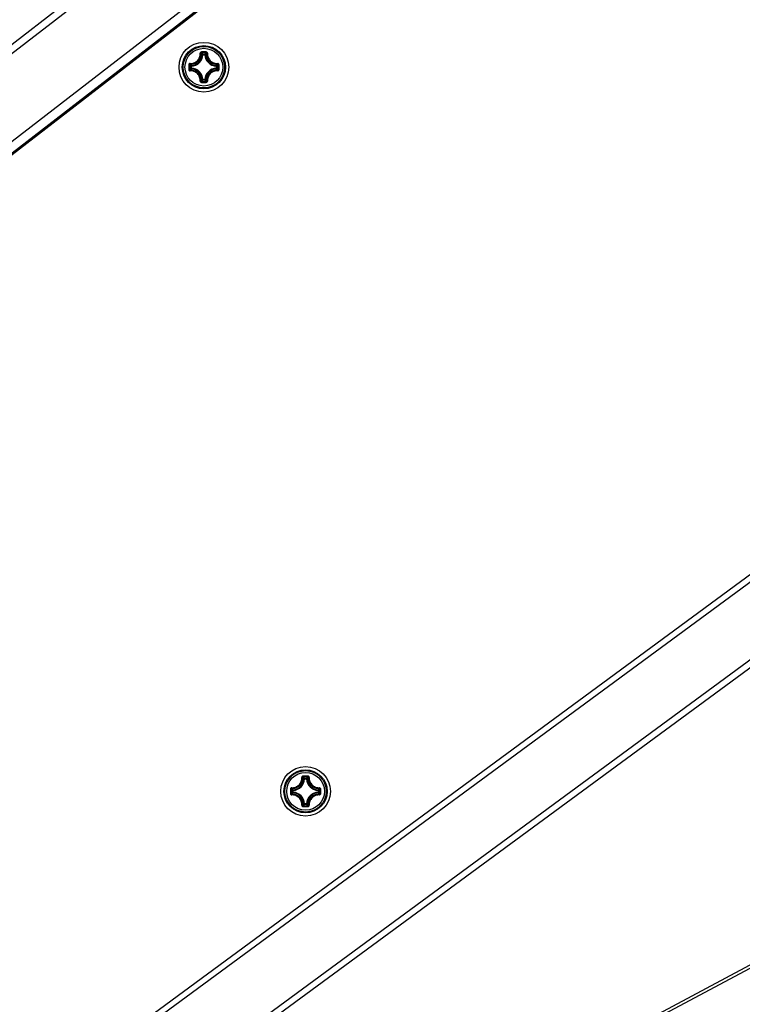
# Model space of a CAD drawing. Header units: millimetres. Extents: x 0 to 420, y 0 to 297.
# Tile 156 of 256: x 153 to 165, y 164 to 180. Entities that reach past the tile are written whole.
import ezdxf

# ---------------------------------------------------------------- set-up
doc = ezdxf.new("R2010")
doc.units = ezdxf.units.MM
doc.header["$LTSCALE"] = 23.1
doc.layers.get('0').update_dxf_attribs({"linetype": 'CONTINUOUS'})
doc.layers.add('DIM_PILOTEES', color=7, linetype='CONTINUOUS')
doc.styles.get("Standard").update_dxf_attribs({"font": 'txt', "width": 0.7})
doc.dimstyles.new('DIMSTYLE_1', dxfattribs={"dimtxt": 2.5, "dimasz": 3.5, "dimexe": 2, "dimexo": 0, "dimtad": 1, "dimdec": 0, "dimlfac": 10, "dimdsep": 46, "dimtxsty": 'Standard', "dimblk": '_FILLED', "dimblk1": '_FILLED', "dimblk2": '_FILLED', "dimcen": 0.09, "dimazin": 2, "dimtp": 1.2, "dimtm": 1.2, "dimtfac": 1, "dimtdec": 0, "dimtofl": 0, "dimtmove": 0, "dimatfit": 3, "dimldrblk": '_FILLED', "dimfxl": 0, "dimtolj": 1, "dimarcsym": 0})

# ---------------------------------------------------------------- blocks, each defined once
blk = doc.blocks.new('_FILLED')
at = {"color": 0, "linetype": 'ByBlock'}
blk.add_solid([(0, 0), (-1, 0.1429), (-1, -0.1429)], dxfattribs=at)
blk = doc.blocks.new('*D4')
at = {"layer": 'DIM_PILOTEES', "color": 2, "linetype": 'Continuous'}
for p, q in [((169.825, 234.122), (190.886, 234.122)), ((188.886, 234.122), (188.886, 181.785)), ((188.886, 129.447), (188.886, 181.785)), ((149.276, 129.447), (190.886, 129.447))]:
    blk.add_line(p, q, dxfattribs=at)
at = {"layer": 'DIM_PILOTEES', "color": 2, "linetype": 'Continuous', "xscale": 3.5, "yscale": 3.5, "zscale": 3.5}
for p, rotation in [((188.886, 234.122), 90), ((188.886, 129.447), 270)]:
    blk.add_blockref('_FILLED', p, dxfattribs=dict(at, rotation=rotation))
at = {"layer": 'DIM_PILOTEES', "color": 2, "linetype": 'Continuous', "insert": (185.761, 188.847), "char_height": 2.5, "width": 10.98214, "attachment_point": 2, "rotation": 90, "line_spacing_factor": 0.9}
blk.add_mtext('{\\ftxt;\\W0.0001;\\H0.0001;\\~}{\\ftxt;\\W2.9285714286;\\H2.5; }{\\ftxt;\\W0.0001;\\H0.0001;\\~}', dxfattribs=at)

msp = doc.modelspace()

# ---------------------------------------------------------------- linework, layer by layer
at = {"color": 7, "linetype": 'Continuous'}
for p, q in [((164.5252, 186.9846), (137.4595, 166.0922)), ((137.2272, 167.525), (156.0501, 182.0803)), ((137.1547, 167.6188), (154.7423, 181.2189)), ((137.4738, 166.2988), (156.7363, 181.1941)), ((137.565, 166.1809), (156.8276, 181.0762)), ((156.1889, 179.7862), (156.179, 179.7866)), ((156.1889, 179.7961), (156.2213, 179.7961)), ((156.1889, 179.7862), (156.1889, 179.7961)), ((156.189, 179.7862), (156.2213, 179.7862)), ((156.2213, 179.7862), (156.2213, 179.7961)), ((156.2213, 179.7862), (156.2313, 179.7866)), ((156.0041, 179.6014), (155.9942, 179.6014)), ((155.9942, 179.569), (155.9942, 179.6014)), ((156.0041, 179.6014), (156.0037, 179.6113)), ((156.0041, 179.569), (156.0041, 179.6013)), ((156.4061, 179.6014), (156.4066, 179.6113)), ((156.4061, 179.6014), (156.4161, 179.6014)), ((156.4061, 179.6013), (156.4061, 179.569)), ((156.4161, 179.6014), (156.4161, 179.569)), ((156.0041, 179.569), (155.9942, 179.569)), ((156.0041, 179.569), (156.0037, 179.559)), ((156.4061, 179.569), (156.4161, 179.569)), ((156.4061, 179.569), (156.4066, 179.559)), ((156.1889, 179.3842), (156.179, 179.3837)), ((156.1889, 179.3842), (156.1889, 179.3742)), ((156.2213, 179.3742), (156.1889, 179.3742)), ((156.2213, 179.3842), (156.189, 179.3842)), ((156.2213, 179.3842), (156.2313, 179.3837)), ((156.2213, 179.3842), (156.2213, 179.3742)), ((142.964, 155.2011), (172.3686, 176.8221)), ((157.828, 168.1184), (157.8181, 168.1189)), ((157.828, 168.1284), (157.8604, 168.1284)), ((157.828, 168.1184), (157.828, 168.1284)), ((157.8281, 168.1184), (157.8604, 168.1184)), ((157.8604, 168.1184), (157.8604, 168.1284)), ((157.8604, 168.1184), (157.8704, 168.1189)), ((157.6432, 167.9336), (157.6333, 167.9336)), ((157.6333, 167.9012), (157.6333, 167.9336)), ((157.6432, 167.9012), (157.6333, 167.9012)), ((157.6432, 167.9336), (157.6428, 167.9436)), ((157.6432, 167.9012), (157.6428, 167.8913)), ((157.6432, 167.9013), (157.6432, 167.9336)), ((158.0452, 167.9336), (158.0457, 167.9436)), ((158.0452, 167.9336), (158.0552, 167.9336)), ((158.0452, 167.9336), (158.0452, 167.9013)), ((158.0452, 167.9012), (158.0552, 167.9012)), ((158.0452, 167.9012), (158.0457, 167.8913)), ((158.0552, 167.9336), (158.0552, 167.9012)), ((157.828, 167.7164), (157.8181, 167.716)), ((157.828, 167.7164), (157.828, 167.7065)), ((157.8604, 167.7065), (157.828, 167.7065)), ((157.8604, 167.7164), (157.8281, 167.7164)), ((157.8604, 167.7164), (157.8704, 167.716)), ((157.8604, 167.7164), (157.8604, 167.7065))]:
    msp.add_line(p, q, dxfattribs=at)
at = {"color": 3, "linetype": 'Continuous'}
for p, q in [((172.4043, 176.7243), (143.0468, 155.1379)), ((141.5364, 152.7912), (171.7899, 175.0211)), ((171.7452, 174.8566), (141.6011, 152.7071)), ((141.0203, 152.3092), (171.8716, 168.7183)), ((141.6218, 152.6802), (171.7956, 168.7289))]:
    msp.add_line(p, q, dxfattribs=at)
at = {"color": 7, "linetype": 'Continuous'}
for centre, radius in [((156.2051, 179.5852), 0.4), ((156.2051, 179.5852), 0.3482), ((156.2051, 179.5852), 0.3481), ((156.2051, 179.5852), 0.3338), ((156.2051, 179.5852), 0.304), ((157.8442, 167.9174), 0.4), ((157.8442, 167.9174), 0.3482), ((157.8442, 167.9174), 0.3481), ((157.8442, 167.9174), 0.3338), ((157.8442, 167.9174), 0.304)]:
    msp.add_circle(centre, radius, dxfattribs=at)
for centre, radius, start, end in [((155.9951, 179.7952), 0.1841, 272.6606, 357.33932), ((155.9951, 179.7952), 0.194, 272.65943, 357.34057), ((156.2058, 168.4135), 11.4164, 89.81044, 90.19678), ((156.2051, 168.4965), 11.3214, 89.80689, 90.19321), ((155.811, 179.4357), 0.5222, 43.64832, 47.03641), ((156.5992, 179.4357), 0.5222, 132.96337, 136.35171), ((156.4151, 179.7952), 0.194, 182.65941, 267.34055), ((156.4151, 179.7952), 0.1841, 182.66067, 267.33932), ((167.3766, 179.5852), 11.4162, 179.80704, 180.0002), ((167.2939, 179.5852), 11.3215, 179.80685, 180.19315), ((156.3545, 179.9791), 0.522, 222.96287, 226.35218), ((156.0556, 179.9792), 0.5222, 313.64832, 317.0364), ((145.1163, 179.5852), 11.3215, 359.80685, 0.19315), ((145.0336, 179.5852), 11.4162, 359.99975, 0.1929), ((167.3766, 179.5851), 11.4162, 179.99975, 180.1929), ((156.3545, 179.1912), 0.5221, 133.64789, 137.03688), ((155.9951, 179.3752), 0.1841, 2.6606, 87.33939), ((155.9951, 179.3752), 0.194, 2.65944, 87.34057), ((156.4151, 179.3752), 0.194, 92.65924, 177.34041), ((156.4151, 179.3752), 0.1841, 92.66067, 177.33932), ((156.0556, 179.1911), 0.5222, 42.96338, 46.35171), ((145.0336, 179.5851), 11.4162, 359.80704, 0.0002), ((156.2058, 190.7569), 11.4164, 269.8032, 270.18954), ((155.8112, 179.7345), 0.522, 312.96286, 316.35218), ((156.2051, 190.6738), 11.3214, 269.80679, 270.19311), ((156.5992, 179.7347), 0.5222, 223.64833, 227.03641), ((157.6342, 168.1274), 0.1841, 272.6606, 357.33932), ((157.6342, 168.1274), 0.194, 272.65943, 357.34057), ((157.845, 156.7457), 11.4164, 89.81044, 90.19678), ((157.8442, 156.8288), 11.3214, 89.80689, 90.19321), ((157.4502, 167.7679), 0.5222, 43.64832, 47.03641), ((158.2383, 167.7679), 0.5222, 132.96337, 136.35171), ((158.0542, 168.1274), 0.194, 182.65941, 267.34055), ((158.0542, 168.1274), 0.1841, 182.66067, 267.33932), ((169.0157, 167.9175), 11.4162, 179.80704, 180.0002), ((169.0157, 167.9174), 11.4162, 179.99975, 180.1929), ((168.9331, 167.9174), 11.3215, 179.80685, 180.19315), ((157.9936, 168.3114), 0.522, 222.96287, 226.35218), ((157.9936, 167.5234), 0.5221, 133.64789, 137.03688), ((157.6342, 167.7074), 0.1841, 2.6606, 87.33939), ((157.6342, 167.7074), 0.194, 2.65944, 87.34057), ((158.0542, 167.7074), 0.194, 92.65924, 177.34041), ((158.0542, 167.7074), 0.1841, 92.66067, 177.33932), ((157.6947, 168.3115), 0.5222, 313.64832, 317.0364), ((157.6948, 167.5234), 0.5222, 42.96338, 46.35171), ((146.7555, 167.9174), 11.3215, 359.80685, 0.19315), ((146.6728, 167.9175), 11.4162, 359.99975, 0.1929), ((146.6728, 167.9174), 11.4162, 359.80704, 0.0002), ((157.4503, 168.0668), 0.522, 312.96286, 316.35218), ((158.2383, 168.0669), 0.5222, 223.64833, 227.03641), ((157.845, 179.0891), 11.4164, 269.8032, 270.18954), ((157.8442, 179.0061), 11.3214, 269.80679, 270.19311)]:
    msp.add_arc(centre, radius, start, end, dxfattribs=at)
for points, knots in [([(155.9819, 179.6441), (156.0035, 179.6429), (156.0478, 179.6497), (156.1041, 179.6862), (156.1406, 179.7425), (156.1474, 179.7868), (156.1462, 179.8084)], [0, 0, 0, 0, 0.2488342, 0.500002, 0.7511665, 1, 1, 1, 1]), ([(155.9828, 179.6336), (156.0056, 179.6323), (156.0526, 179.6395), (156.1122, 179.6781), (156.1508, 179.7377), (156.158, 179.7846), (156.1567, 179.8075)], [0, 0, 0, 0, 0.2489804, 0.5000021, 0.7510204, 1, 1, 1, 1]), ([(156.1666, 179.8298), (156.1612, 179.8298), (156.15, 179.8251), (156.1459, 179.8137), (156.1462, 179.8084)], [0, 0, 0, 0, 0.5030547, 1, 1, 1, 1]), ([(156.1462, 179.8086), (156.1486, 179.8087), (156.1518, 179.8088), (156.1551, 179.8082), (156.1564, 179.8078), (156.1567, 179.8075)], [0, 0, 0, 0, 0.6545851, 0.8795181, 1, 1, 1, 1]), ([(156.167, 179.8178), (156.1643, 179.8178), (156.1587, 179.8157), (156.1565, 179.8101), (156.1567, 179.8075)], [0, 0, 0, 0, 0.5063564, 1, 1, 1, 1]), ([(156.179, 179.7866), (156.1772, 179.7884), (156.1699, 179.7955), (156.1624, 179.8024), (156.1567, 179.8075)], [0, 0, 0, 0, 0.2451287, 1, 1, 1, 1]), ([(156.1666, 179.8298), (156.1666, 179.8272), (156.1666, 179.8236), (156.1668, 179.8196), (156.1668, 179.8182), (156.167, 179.8178)], [0, 0, 0, 0, 0.6615052, 0.8927289, 1, 1, 1, 1]), ([(156.2313, 179.7866), (156.233, 179.7884), (156.2403, 179.7955), (156.2478, 179.8024), (156.2536, 179.8075)], [0, 0, 0, 0, 0.2451275, 1, 1, 1, 1]), ([(156.2436, 179.8298), (156.2436, 179.8272), (156.2437, 179.8236), (156.2434, 179.8196), (156.2434, 179.8182), (156.2433, 179.8178)], [0, 0, 0, 0, 0.661448, 0.89268, 1, 1, 1, 1]), ([(156.2536, 179.8075), (156.2537, 179.8101), (156.2515, 179.8157), (156.246, 179.8178), (156.2433, 179.8178)], [0, 0, 0, 0, 0.4936334, 1, 1, 1, 1]), ([(156.264, 179.8084), (156.2643, 179.8137), (156.2602, 179.8251), (156.249, 179.8298), (156.2436, 179.8298)], [0, 0, 0, 0, 0.4969442, 1, 1, 1, 1]), ([(156.2536, 179.8075), (156.2523, 179.7846), (156.2594, 179.7377), (156.298, 179.6781), (156.3576, 179.6395), (156.4046, 179.6323), (156.4274, 179.6336)], [0, 0, 0, 0, 0.2489812, 0.4999969, 0.7510186, 1, 1, 1, 1]), ([(156.264, 179.8086), (156.2617, 179.8087), (156.2585, 179.8088), (156.2551, 179.8082), (156.2538, 179.8078), (156.2536, 179.8075)], [0, 0, 0, 0, 0.6546352, 0.8795639, 1, 1, 1, 1]), ([(156.264, 179.8084), (156.2628, 179.7868), (156.2696, 179.7425), (156.3061, 179.6862), (156.3624, 179.6497), (156.4068, 179.6429), (156.4283, 179.6441)], [0, 0, 0, 0, 0.2488362, 0.4999983, 0.7511665, 1, 1, 1, 1]), ([(155.9819, 179.6441), (155.9766, 179.6444), (155.9651, 179.6403), (155.9605, 179.6291), (155.9605, 179.6237)], [0, 0, 0, 0, 0.4969296, 1, 1, 1, 1]), ([(155.9605, 179.6237), (155.9631, 179.6237), (155.9667, 179.6237), (155.9707, 179.6235), (155.9721, 179.6235), (155.9725, 179.6233)], [0, 0, 0, 0, 0.6614743, 0.8927027, 1, 1, 1, 1]), ([(155.9828, 179.6336), (155.9802, 179.6338), (155.9746, 179.6316), (155.9725, 179.626), (155.9725, 179.6233)], [0, 0, 0, 0, 0.4936422, 1, 1, 1, 1]), ([(155.9817, 179.644), (155.9816, 179.6417), (155.9815, 179.6385), (155.9821, 179.6352), (155.9825, 179.6339), (155.9828, 179.6336)], [0, 0, 0, 0, 0.6546352, 0.8795637, 1, 1, 1, 1]), ([(156.0037, 179.6113), (156.0019, 179.6131), (155.9948, 179.6203), (155.9879, 179.6278), (155.9828, 179.6336)], [0, 0, 0, 0, 0.245124, 1, 1, 1, 1]), ([(156.4066, 179.6113), (156.4083, 179.6131), (156.4155, 179.6203), (156.4224, 179.6278), (156.4274, 179.6336)], [0, 0, 0, 0, 0.2451287, 1, 1, 1, 1]), ([(156.4161, 179.6014), (156.416, 179.6038), (156.414, 179.6089), (156.409, 179.6112), (156.4066, 179.6113)], [0, 0, 0, 0, 0.4999791, 1, 1, 1, 1]), ([(156.4285, 179.644), (156.4287, 179.6417), (156.4287, 179.6385), (156.4282, 179.6352), (156.4278, 179.6339), (156.4274, 179.6336)], [0, 0, 0, 0, 0.6545981, 0.8795287, 1, 1, 1, 1]), ([(156.4378, 179.6233), (156.4378, 179.626), (156.4356, 179.6316), (156.43, 179.6338), (156.4274, 179.6336)], [0, 0, 0, 0, 0.5063605, 1, 1, 1, 1]), ([(156.4497, 179.6237), (156.4497, 179.6291), (156.4451, 179.6403), (156.4336, 179.6444), (156.4283, 179.6441)], [0, 0, 0, 0, 0.5030512, 1, 1, 1, 1]), ([(156.4497, 179.6237), (156.4471, 179.6237), (156.4435, 179.6237), (156.4395, 179.6235), (156.4382, 179.6235), (156.4378, 179.6233)], [0, 0, 0, 0, 0.6615051, 0.8927291, 1, 1, 1, 1]), ([(155.9605, 179.5467), (155.9631, 179.5467), (155.9667, 179.5466), (155.9707, 179.5469), (155.9721, 179.5469), (155.9725, 179.547)], [0, 0, 0, 0, 0.6615051, 0.8927291, 1, 1, 1, 1]), ([(155.9605, 179.5467), (155.9605, 179.5413), (155.9651, 179.5301), (155.9766, 179.526), (155.9819, 179.5263)], [0, 0, 0, 0, 0.5030512, 1, 1, 1, 1]), ([(155.9725, 179.547), (155.9725, 179.5443), (155.9746, 179.5388), (155.9802, 179.5366), (155.9828, 179.5367)], [0, 0, 0, 0, 0.5063605, 1, 1, 1, 1]), ([(155.9817, 179.5263), (155.9816, 179.5286), (155.9815, 179.5318), (155.9821, 179.5352), (155.9825, 179.5365), (155.9828, 179.5367)], [0, 0, 0, 0, 0.6545981, 0.8795287, 1, 1, 1, 1]), ([(156.1462, 179.362), (156.1474, 179.3835), (156.1406, 179.4279), (156.1041, 179.4841), (156.0478, 179.5206), (156.0035, 179.5275), (155.9819, 179.5263)], [0, 0, 0, 0, 0.2488362, 0.4999983, 0.7511665, 1, 1, 1, 1]), ([(156.0037, 179.559), (156.0019, 179.5573), (155.9948, 179.55), (155.9879, 179.5425), (155.9828, 179.5367)], [0, 0, 0, 0, 0.2451256, 1, 1, 1, 1]), ([(156.1567, 179.3629), (156.158, 179.3857), (156.1508, 179.4327), (156.1122, 179.4922), (156.0526, 179.5308), (156.0056, 179.538), (155.9828, 179.5367)], [0, 0, 0, 0, 0.2489812, 0.4999969, 0.7510186, 1, 1, 1, 1]), ([(155.9942, 179.569), (155.9942, 179.5665), (155.9962, 179.5614), (156.0012, 179.5592), (156.0037, 179.559)], [0, 0, 0, 0, 0.4999791, 1, 1, 1, 1]), ([(156.4274, 179.5367), (156.4046, 179.538), (156.3576, 179.5308), (156.298, 179.4922), (156.2594, 179.4327), (156.2523, 179.3857), (156.2536, 179.3629)], [0, 0, 0, 0, 0.2489801, 0.5000019, 0.7510202, 1, 1, 1, 1]), ([(156.4283, 179.5263), (156.4068, 179.5275), (156.3624, 179.5206), (156.3061, 179.4841), (156.2696, 179.4279), (156.2628, 179.3835), (156.264, 179.362)], [0, 0, 0, 0, 0.2488323, 0.5000004, 0.7511649, 1, 1, 1, 1]), ([(156.4066, 179.559), (156.409, 179.5592), (156.414, 179.5614), (156.416, 179.5665), (156.4161, 179.569)], [0, 0, 0, 0, 0.5000209, 1, 1, 1, 1]), ([(156.4066, 179.559), (156.4083, 179.5573), (156.4155, 179.55), (156.4224, 179.5425), (156.4274, 179.5367)], [0, 0, 0, 0, 0.2451275, 1, 1, 1, 1]), ([(156.4274, 179.5367), (156.43, 179.5366), (156.4356, 179.5388), (156.4378, 179.5443), (156.4378, 179.547)], [0, 0, 0, 0, 0.493642, 1, 1, 1, 1]), ([(156.4285, 179.5263), (156.4287, 179.5286), (156.4287, 179.5318), (156.4282, 179.5352), (156.4278, 179.5365), (156.4274, 179.5367)], [0, 0, 0, 0, 0.6546341, 0.8795629, 1, 1, 1, 1]), ([(156.4283, 179.5263), (156.4336, 179.526), (156.4451, 179.5301), (156.4497, 179.5413), (156.4497, 179.5467)], [0, 0, 0, 0, 0.496947, 1, 1, 1, 1]), ([(156.4497, 179.5467), (156.4471, 179.5467), (156.4435, 179.5466), (156.4395, 179.5469), (156.4382, 179.5469), (156.4378, 179.547)], [0, 0, 0, 0, 0.6614811, 0.8927085, 1, 1, 1, 1]), ([(156.1462, 179.362), (156.1459, 179.3566), (156.15, 179.3452), (156.1612, 179.3406), (156.1666, 179.3405)], [0, 0, 0, 0, 0.4969656, 1, 1, 1, 1]), ([(156.1462, 179.3618), (156.1486, 179.3616), (156.1518, 179.3616), (156.1551, 179.3621), (156.1564, 179.3625), (156.1567, 179.3629)], [0, 0, 0, 0, 0.6546352, 0.8795639, 1, 1, 1, 1]), ([(156.1567, 179.3629), (156.1565, 179.3603), (156.1587, 179.3547), (156.1643, 179.3525), (156.167, 179.3525)], [0, 0, 0, 0, 0.4936334, 1, 1, 1, 1]), ([(156.179, 179.3837), (156.1772, 179.382), (156.1699, 179.3748), (156.1624, 179.3679), (156.1567, 179.3629)], [0, 0, 0, 0, 0.245124, 1, 1, 1, 1]), ([(156.1666, 179.3405), (156.1666, 179.3432), (156.1666, 179.3468), (156.1668, 179.3507), (156.1668, 179.3521), (156.167, 179.3525)], [0, 0, 0, 0, 0.661448, 0.89268, 1, 1, 1, 1]), ([(156.2213, 179.3742), (156.2238, 179.3743), (156.2289, 179.3763), (156.2311, 179.3813), (156.2313, 179.3837)], [0, 0, 0, 0, 0.4999791, 1, 1, 1, 1]), ([(156.2313, 179.3837), (156.233, 179.382), (156.2403, 179.3748), (156.2478, 179.3679), (156.2536, 179.3629)], [0, 0, 0, 0, 0.2451287, 1, 1, 1, 1]), ([(156.2433, 179.3525), (156.246, 179.3525), (156.2515, 179.3547), (156.2537, 179.3603), (156.2536, 179.3629)], [0, 0, 0, 0, 0.5063566, 1, 1, 1, 1]), ([(156.2436, 179.3405), (156.2436, 179.3432), (156.2436, 179.3468), (156.2434, 179.3507), (156.2434, 179.3521), (156.2433, 179.3525)], [0, 0, 0, 0, 0.6615052, 0.8927289, 1, 1, 1, 1]), ([(156.2436, 179.3405), (156.249, 179.3406), (156.2602, 179.3452), (156.2643, 179.3566), (156.264, 179.362)], [0, 0, 0, 0, 0.5030873, 1, 1, 1, 1]), ([(156.264, 179.3618), (156.2617, 179.3616), (156.2585, 179.3616), (156.2551, 179.3621), (156.2538, 179.3625), (156.2536, 179.3629)], [0, 0, 0, 0, 0.6545308, 0.8794748, 1, 1, 1, 1]), ([(157.621, 167.9763), (157.6426, 167.9751), (157.6869, 167.9819), (157.7432, 168.0184), (157.7797, 168.0747), (157.7866, 168.1191), (157.7854, 168.1406)], [0, 0, 0, 0, 0.2488342, 0.500002, 0.7511665, 1, 1, 1, 1]), ([(157.6219, 167.9659), (157.6448, 167.9646), (157.6917, 167.9717), (157.7513, 168.0103), (157.7899, 168.0699), (157.7971, 168.1169), (157.7958, 168.1397)], [0, 0, 0, 0, 0.2489804, 0.5000021, 0.7510204, 1, 1, 1, 1]), ([(157.8057, 168.162), (157.8003, 168.162), (157.7891, 168.1574), (157.7851, 168.1459), (157.7854, 168.1406)], [0, 0, 0, 0, 0.5030547, 1, 1, 1, 1]), ([(157.7854, 168.1408), (157.7877, 168.141), (157.7909, 168.141), (157.7942, 168.1405), (157.7955, 168.1401), (157.7958, 168.1397)], [0, 0, 0, 0, 0.6545851, 0.8795181, 1, 1, 1, 1]), ([(157.8061, 168.1501), (157.8034, 168.1501), (157.7978, 168.1479), (157.7957, 168.1423), (157.7958, 168.1397)], [0, 0, 0, 0, 0.5063564, 1, 1, 1, 1]), ([(157.8181, 168.1189), (157.8163, 168.1206), (157.8091, 168.1278), (157.8016, 168.1347), (157.7958, 168.1397)], [0, 0, 0, 0, 0.2451287, 1, 1, 1, 1]), ([(157.8058, 168.162), (157.8057, 168.1594), (157.8057, 168.1558), (157.806, 168.1519), (157.8059, 168.1505), (157.8061, 168.1501)], [0, 0, 0, 0, 0.6615052, 0.8927289, 1, 1, 1, 1]), ([(157.8704, 168.1189), (157.8721, 168.1206), (157.8794, 168.1278), (157.8869, 168.1347), (157.8927, 168.1397)], [0, 0, 0, 0, 0.2451275, 1, 1, 1, 1]), ([(157.8827, 168.162), (157.8828, 168.1594), (157.8828, 168.1558), (157.8825, 168.1519), (157.8825, 168.1505), (157.8824, 168.1501)], [0, 0, 0, 0, 0.661448, 0.89268, 1, 1, 1, 1]), ([(157.8927, 168.1397), (157.8928, 168.1423), (157.8906, 168.1479), (157.8851, 168.1501), (157.8824, 168.1501)], [0, 0, 0, 0, 0.4936334, 1, 1, 1, 1]), ([(157.9031, 168.1406), (157.9034, 168.1459), (157.8993, 168.1574), (157.8881, 168.162), (157.8827, 168.1621)], [0, 0, 0, 0, 0.4969442, 1, 1, 1, 1]), ([(157.8927, 168.1397), (157.8914, 168.1169), (157.8986, 168.0699), (157.9372, 168.0103), (157.9967, 167.9717), (158.0437, 167.9646), (158.0665, 167.9659)], [0, 0, 0, 0, 0.2489812, 0.4999969, 0.7510186, 1, 1, 1, 1]), ([(157.9031, 168.1408), (157.9008, 168.141), (157.8976, 168.141), (157.8942, 168.1405), (157.8929, 168.1401), (157.8927, 168.1397)], [0, 0, 0, 0, 0.6546352, 0.8795639, 1, 1, 1, 1]), ([(157.9031, 168.1406), (157.9019, 168.1191), (157.9088, 168.0747), (157.9453, 168.0184), (158.0015, 167.982), (158.0459, 167.9751), (158.0674, 167.9763)], [0, 0, 0, 0, 0.2488362, 0.4999983, 0.7511665, 1, 1, 1, 1]), ([(157.621, 167.9763), (157.6157, 167.9766), (157.6043, 167.9725), (157.5996, 167.9613), (157.5996, 167.9559)], [0, 0, 0, 0, 0.4969296, 1, 1, 1, 1]), ([(157.5996, 167.9559), (157.6023, 167.9559), (157.6058, 167.956), (157.6098, 167.9557), (157.6112, 167.9557), (157.6116, 167.9556)], [0, 0, 0, 0, 0.6614743, 0.8927027, 1, 1, 1, 1]), ([(157.5996, 167.8789), (157.6023, 167.8789), (157.6058, 167.8789), (157.6098, 167.8791), (157.6112, 167.8791), (157.6116, 167.8793)], [0, 0, 0, 0, 0.6615051, 0.8927291, 1, 1, 1, 1]), ([(157.5996, 167.8789), (157.5996, 167.8735), (157.6043, 167.8623), (157.6157, 167.8582), (157.621, 167.8585)], [0, 0, 0, 0, 0.5030512, 1, 1, 1, 1]), ([(157.6219, 167.9659), (157.6193, 167.966), (157.6137, 167.9638), (157.6116, 167.9583), (157.6116, 167.9556)], [0, 0, 0, 0, 0.4936422, 1, 1, 1, 1]), ([(157.6116, 167.8793), (157.6116, 167.8766), (157.6137, 167.871), (157.6193, 167.8688), (157.6219, 167.869)], [0, 0, 0, 0, 0.5063605, 1, 1, 1, 1]), ([(157.6208, 167.9763), (157.6207, 167.974), (157.6206, 167.9708), (157.6212, 167.9674), (157.6216, 167.9661), (157.6219, 167.9659)], [0, 0, 0, 0, 0.6546352, 0.8795637, 1, 1, 1, 1]), ([(157.6208, 167.8586), (157.6207, 167.8609), (157.6206, 167.8641), (157.6212, 167.8674), (157.6216, 167.8687), (157.6219, 167.869)], [0, 0, 0, 0, 0.6545981, 0.8795287, 1, 1, 1, 1]), ([(157.7854, 167.6942), (157.7866, 167.7158), (157.7797, 167.7601), (157.7432, 167.8164), (157.687, 167.8529), (157.6426, 167.8597), (157.621, 167.8585)], [0, 0, 0, 0, 0.2488362, 0.4999983, 0.7511665, 1, 1, 1, 1]), ([(157.6428, 167.9436), (157.641, 167.9453), (157.6339, 167.9526), (157.627, 167.9601), (157.6219, 167.9659)], [0, 0, 0, 0, 0.245124, 1, 1, 1, 1]), ([(157.6428, 167.8913), (157.641, 167.8895), (157.6339, 167.8822), (157.627, 167.8748), (157.6219, 167.869)], [0, 0, 0, 0, 0.2451256, 1, 1, 1, 1]), ([(157.7958, 167.6951), (157.7971, 167.718), (157.7899, 167.7649), (157.7513, 167.8245), (157.6917, 167.8631), (157.6448, 167.8703), (157.6219, 167.869)], [0, 0, 0, 0, 0.2489812, 0.4999969, 0.7510186, 1, 1, 1, 1]), ([(157.6333, 167.9012), (157.6333, 167.8988), (157.6353, 167.8937), (157.6403, 167.8914), (157.6428, 167.8913)], [0, 0, 0, 0, 0.4999791, 1, 1, 1, 1]), ([(158.0665, 167.869), (158.0437, 167.8703), (157.9967, 167.8631), (157.9372, 167.8245), (157.8986, 167.7649), (157.8914, 167.718), (157.8927, 167.6951)], [0, 0, 0, 0, 0.2489801, 0.5000019, 0.7510202, 1, 1, 1, 1]), ([(158.0674, 167.8585), (158.0459, 167.8597), (158.0015, 167.8529), (157.9453, 167.8164), (157.9088, 167.7601), (157.9019, 167.7158), (157.9031, 167.6942)], [0, 0, 0, 0, 0.2488323, 0.5000004, 0.7511649, 1, 1, 1, 1]), ([(158.0457, 167.9436), (158.0475, 167.9453), (158.0546, 167.9526), (158.0615, 167.9601), (158.0665, 167.9659)], [0, 0, 0, 0, 0.2451287, 1, 1, 1, 1]), ([(158.0552, 167.9336), (158.0551, 167.9361), (158.0531, 167.9412), (158.0482, 167.9434), (158.0457, 167.9436)], [0, 0, 0, 0, 0.4999791, 1, 1, 1, 1]), ([(158.0457, 167.8913), (158.0482, 167.8914), (158.0531, 167.8937), (158.0551, 167.8988), (158.0552, 167.9012)], [0, 0, 0, 0, 0.5000209, 1, 1, 1, 1]), ([(158.0457, 167.8913), (158.0475, 167.8895), (158.0546, 167.8822), (158.0615, 167.8748), (158.0665, 167.869)], [0, 0, 0, 0, 0.2451275, 1, 1, 1, 1]), ([(158.0676, 167.9763), (158.0678, 167.974), (158.0678, 167.9708), (158.0673, 167.9674), (158.0669, 167.9661), (158.0665, 167.9659)], [0, 0, 0, 0, 0.6545981, 0.8795287, 1, 1, 1, 1]), ([(158.0769, 167.9556), (158.0769, 167.9583), (158.0747, 167.9638), (158.0691, 167.966), (158.0665, 167.9659)], [0, 0, 0, 0, 0.5063605, 1, 1, 1, 1]), ([(158.0665, 167.869), (158.0691, 167.8688), (158.0747, 167.871), (158.0769, 167.8766), (158.0769, 167.8793)], [0, 0, 0, 0, 0.493642, 1, 1, 1, 1]), ([(158.0676, 167.8586), (158.0678, 167.8609), (158.0678, 167.8641), (158.0673, 167.8674), (158.0669, 167.8687), (158.0665, 167.869)], [0, 0, 0, 0, 0.6546341, 0.8795629, 1, 1, 1, 1]), ([(158.0889, 167.9559), (158.0888, 167.9613), (158.0842, 167.9725), (158.0728, 167.9766), (158.0674, 167.9763)], [0, 0, 0, 0, 0.5030512, 1, 1, 1, 1]), ([(158.0674, 167.8585), (158.0728, 167.8582), (158.0842, 167.8623), (158.0889, 167.8735), (158.0889, 167.8789)], [0, 0, 0, 0, 0.496947, 1, 1, 1, 1]), ([(158.0889, 167.9559), (158.0862, 167.9559), (158.0826, 167.9559), (158.0787, 167.9557), (158.0773, 167.9557), (158.0769, 167.9556)], [0, 0, 0, 0, 0.6615051, 0.8927291, 1, 1, 1, 1]), ([(158.0889, 167.8789), (158.0862, 167.8789), (158.0826, 167.8789), (158.0787, 167.8791), (158.0773, 167.8791), (158.0769, 167.8793)], [0, 0, 0, 0, 0.6614811, 0.8927085, 1, 1, 1, 1]), ([(157.7854, 167.6942), (157.7851, 167.6889), (157.7891, 167.6775), (157.8003, 167.6728), (157.8057, 167.6728)], [0, 0, 0, 0, 0.4969656, 1, 1, 1, 1]), ([(157.7854, 167.694), (157.7877, 167.6939), (157.7909, 167.6938), (157.7942, 167.6944), (157.7955, 167.6948), (157.7958, 167.6951)], [0, 0, 0, 0, 0.6546352, 0.8795639, 1, 1, 1, 1]), ([(157.7958, 167.6951), (157.7957, 167.6925), (157.7978, 167.6869), (157.8034, 167.6848), (157.8061, 167.6848)], [0, 0, 0, 0, 0.4936334, 1, 1, 1, 1]), ([(157.8181, 167.716), (157.8163, 167.7142), (157.8091, 167.7071), (157.8016, 167.7002), (157.7958, 167.6951)], [0, 0, 0, 0, 0.245124, 1, 1, 1, 1]), ([(157.8604, 167.7065), (157.8629, 167.7065), (157.868, 167.7085), (157.8702, 167.7135), (157.8704, 167.716)], [0, 0, 0, 0, 0.4999791, 1, 1, 1, 1]), ([(157.8704, 167.716), (157.8721, 167.7142), (157.8794, 167.7071), (157.8869, 167.7002), (157.8927, 167.6951)], [0, 0, 0, 0, 0.2451287, 1, 1, 1, 1]), ([(157.8824, 167.6848), (157.8851, 167.6848), (157.8906, 167.6869), (157.8928, 167.6925), (157.8927, 167.6951)], [0, 0, 0, 0, 0.5063566, 1, 1, 1, 1]), ([(157.8827, 167.6728), (157.8881, 167.6728), (157.8993, 167.6775), (157.9034, 167.6889), (157.9031, 167.6942)], [0, 0, 0, 0, 0.5030873, 1, 1, 1, 1]), ([(157.9031, 167.694), (157.9008, 167.6939), (157.8976, 167.6938), (157.8942, 167.6944), (157.8929, 167.6948), (157.8927, 167.6951)], [0, 0, 0, 0, 0.6545308, 0.8794748, 1, 1, 1, 1]), ([(157.8058, 167.6728), (157.8057, 167.6754), (157.8057, 167.679), (157.8059, 167.683), (157.8059, 167.6844), (157.8061, 167.6848)], [0, 0, 0, 0, 0.661448, 0.89268, 1, 1, 1, 1]), ([(157.8827, 167.6728), (157.8827, 167.6754), (157.8828, 167.679), (157.8825, 167.683), (157.8825, 167.6844), (157.8824, 167.6848)], [0, 0, 0, 0, 0.6615052, 0.8927289, 1, 1, 1, 1])]:
    msp.add_open_spline(points, degree=3, knots=knots, dxfattribs=at)
for points in [[(156.1889, 179.7961), (156.1865, 179.7961), (156.1814, 179.7941), (156.1791, 179.7891), (156.179, 179.7866)], [(156.2313, 179.7866), (156.2311, 179.7891), (156.2289, 179.7941), (156.2238, 179.7961), (156.2213, 179.7961)], [(156.0037, 179.6113), (156.0012, 179.6112), (155.9962, 179.6089), (155.9942, 179.6038), (155.9942, 179.6014)], [(156.179, 179.3837), (156.1791, 179.3813), (156.1814, 179.3763), (156.1865, 179.3743), (156.1889, 179.3742)], [(157.828, 168.1284), (157.8256, 168.1283), (157.8205, 168.1263), (157.8182, 168.1213), (157.8181, 168.1189)], [(157.8704, 168.1189), (157.8702, 168.1213), (157.868, 168.1263), (157.8629, 168.1283), (157.8604, 168.1284)], [(157.6428, 167.9436), (157.6403, 167.9434), (157.6353, 167.9412), (157.6333, 167.9361), (157.6333, 167.9336)], [(157.8181, 167.716), (157.8182, 167.7135), (157.8205, 167.7085), (157.8256, 167.7065), (157.828, 167.7065)]]:
    msp.add_open_spline(points, degree=3, dxfattribs=at)

# ---------------------------------------------------------------- dimensions: what is measured, and where the dimension line sits
at = {"layer": 'DIM_PILOTEES', "color": 2, "linetype": 'Continuous'}
dim = msp.add_linear_dim(base=(188.8855, 129.4471), p1=(169.8252, 234.122), p2=(149.276, 129.4471), angle=270, text='{\\ftxt;\\W0.0001;\\H0.0001;\\~}{\\ftxt;\\W2.9285714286;\\H2.5; }{\\ftxt;\\W0.0001;\\H0.0001;\\~}', dimstyle='DIMSTYLE_1', dxfattribs=at)
dim.commit()
dim.dimension.update_dxf_attribs({"geometry": '*D4', "text_midpoint": (188.8855, 188.4897), "dimtype": 160})

doc.saveas('drawing.dxf')
